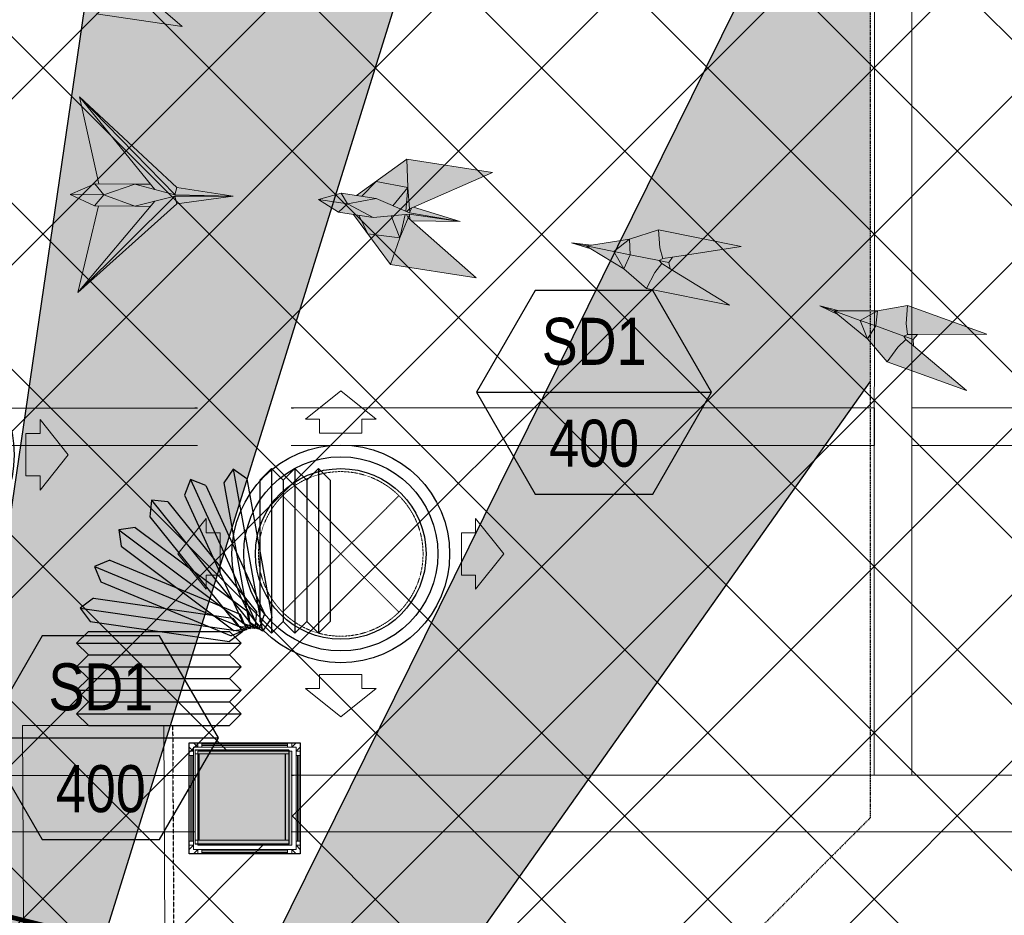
# Model space of a CAD drawing. Header units: millimetres. Extents: x -1435 to 74790, y -2508 to 13830.
# Tile 57 of 95: x 11441 to 13535, y 8981 to 10886. Entities that reach past the tile are written whole.
import ezdxf
from ezdxf.enums import TextEntityAlignment as Align

# ---------------------------------------------------------------- set-up
doc = ezdxf.new("R2010")
doc.units = ezdxf.units.MM
for name, pattern in [('( Hidden )', [0.375, 0.25, -0.125]), ('DASHED', [0.75, 0.5, -0.25]), ('HIDDEN', [0.375, 0.25, -0.125]), ('HIDDENX2', [19.05, 12.7, -6.35])]:
    doc.linetypes.add(name, pattern=pattern)
for name, color, linetype, lineweight, true_color in [('A-CEILING-01', 7, 'Continuous', 5, 0xd56ca8), ('A-CEILING-08', 7, 'Continuous', 5, 0xd56ca8), ('ACMV-SA-DUCT', 200, 'Continuous', 20, 0xbf00ff), ('ACMV-SA-FLOW-ARROW', 200, 'Continuous', 20, 0xbf00ff), ('M-MEP-ELLG-LIGHT', 5, 'Continuous', 15, 0x0000ff)]:
    doc.layers.add(name, color=color, linetype=linetype, lineweight=lineweight, true_color=true_color)
doc.layers.add('A-CELING ELEMENT', color=1, linetype='Continuous')
doc.layers.add('Legend', color=7, linetype='Continuous')
for name, color, linetype, lineweight in [('A-LIGHT', 1, 'Continuous', 5), ('A-Wall & Column', 2, 'Continuous', 0), ('Q-SPCQ', 91, 'Continuous', 9), ('S-BEAM', 12, 'Continuous', 9)]:
    doc.layers.add(name, color=color, linetype=linetype, lineweight=lineweight)
for name, color, linetype, true_color in [('ACMV-DUCT-THERMAL-INT-INS', 9, 'DASHED', 0x808080), ('ACMV-FLEX DUCT', 9, 'Continuous', 0x808080), ('ACMV-GRD', 30, 'Continuous', 0xff7f00), ('RCP LAYOUT', 9, 'Continuous', 0x808080)]:
    doc.layers.add(name, color=color, linetype=linetype, true_color=true_color)
doc.layers.add('Z-TB-NONPLOT', color=9, linetype='Continuous', plot=False)
doc.styles.add('Arial Narrow', font='ARIALN.TTF')
pattern_1 = [(45, (0, 0), (19.8873782, 72.9203868), [93.75, -18.75, 0, -18.75])]
pattern_2 = [(45, (0, 0), (13.2582521, 48.6135912), [62.5, -12.5, 0, -12.5])]

# ---------------------------------------------------------------- blocks, each defined once
blk = doc.blocks.new('A$Cce852dd5')
at = {"layer": 'A-Wall & Column', "color": 8, "lineweight": 0, "true_color": 0x808080}
for p, q in [((-18, 9), (-18, 0)), ((-9, 18), (0, 18)), ((9, 18), (191, 18)), ((9, 15), (191, 15)), ((9, 12), (191, 12)), ((200, 18), (209, 18)), ((218, 9), (218, 0)), ((-18, -9), (-18, -191)), ((-15, -9), (-15, -191)), ((-12, -9), (-12, -191)), ((212, -9), (212, -191)), ((215, -9), (215, -191)), ((218, -9), (218, -191)), ((-18, -209), (-18, -200)), ((218, -200), (218, -209)), ((-9, -218), (0, -218)), ((9, -212), (191, -212)), ((9, -215), (191, -215)), ((9, -218), (191, -218)), ((209, -218), (200, -218))]:
    blk.add_line(p, q, dxfattribs=at)
for points in [[(0, 9), (-9, 18), (-18, 18), (-18, 9), (-9, 0)], [(-9, 0), (-18, 0), (-18, -9), (-9, -9)], [(9, 9), (9, 18), (0, 18), (0, 9)], [(200, 9), (200, 18), (191, 18), (191, 9)], [(209, 0), (218, 9), (218, 18), (209, 18), (200, 9)], [(209, -9), (218, -9), (218, 0), (209, 0)], [(-9, -191), (-18, -191), (-18, -200), (-9, -200)], [(-9, -200), (-18, -209), (-18, -218), (-9, -218), (0, -209)], [(0, -209), (0, -218), (9, -218), (9, -209)], [(191, -209), (191, -218), (200, -218), (200, -209)], [(200, -209), (209, -218), (218, -218), (218, -209), (209, -200)], [(209, -200), (218, -200), (218, -191), (209, -191)]]:
    blk.add_lwpolyline(points, dxfattribs=at)
blk.add_lwpolyline([(-9, -209), (209, -209), (209, 9), (-9, 9)], close=True, dxfattribs=at)
blk = doc.blocks.new('A$C81f607aa')
at = {"layer": 'A-Wall & Column', "true_color": 0x808080}
h = blk.add_hatch(color=8, dxfattribs=at)
h.dxf.hatch_style = 1
h.paths.add_polyline_path([(-3180, 9130), (-3180, 9330), (-3380, 9330), (-3380, 9130)])
at = {"layer": 'A-Wall & Column', "color": 8, "true_color": 0x808080}
for points in [[(-3380, 9130), (-3180, 9130), (-3180, 9330), (-3380, 9330)], [(-3380, 9330), (-3180, 9330), (-3180, 9130), (-3380, 9130)]]:
    blk.add_lwpolyline(points, close=True, dxfattribs=at)
at = {"layer": 'Z-TB-NONPLOT', "color": 8, "lineweight": -3, "true_color": 0x808080}
blk.add_lwpolyline([(-3398, 9348), (-3162, 9348), (-3162, 9112), (-3398, 9112)], close=True, dxfattribs=at)
at = {"color": 8, "lineweight": -3, "true_color": 0x808080}
blk.add_blockref('A$Cce852dd5', (-3380, 9330), dxfattribs=at)
blk = doc.blocks.new('XR-CP-DS$0$ceiling element 01')
at = {"layer": 'A-CELING ELEMENT', "lineweight": 5, "true_color": 0x808080, "transparency": 33554687}
h = blk.add_hatch(dxfattribs=at)
h.set_pattern_fill('ANSI36', color=8, scale=300)
h.set_pattern_definition(pattern_1)
h.paths.add_polyline_path([(-425629.8, -157750.9, -0.039119), (-425655.9, -157707.5), (-427128.8, -158480.5, 0.039269), (-426963.6, -158744.9)])
h.paths.add_polyline_path([(-427216.5, -158526.6, -0.039231), (-427344.4, -158225.6), (-431924, -159775.1), (-429595.3, -159775.1)])
h.paths.add_polyline_path([(-427146.3, -156679.9, 0.039168), (-427262.3, -156968.3), (-425674.3, -157463.1, -0.03857), (-425655.4, -157416.9)])
h.paths.add_polyline_path([(-425704.2, -155604.7, 0.039168), (-426005.5, -155681.4), (-425472.4, -157256.8, -0.03857), (-425424.2, -157244.1)])
edge = h.paths.add_edge_path()
edge.add_line((-430171.7, -151115.1), (-430279.8, -151115.1))
edge.add_line((-430279.8, -151115.1), (-430279.8, -151215.1))
edge.add_line((-430279.8, -151215.1), (-430479.8, -151215.1))
edge.add_line((-430479.8, -151215.1), (-430479.8, -151115.1))
edge.add_line((-430479.8, -151115.1), (-430629.8, -151115.1))
edge.add_line((-430629.8, -151115.1), (-430629.8, -150665.1))
edge.add_line((-430629.8, -150665.1), (-432321.8, -150665.1))
edge.add_line((-432321.8, -150665.1), (-432321.8, -150772.9))
edge.add_line((-432321.8, -150772.9), (-426859.3, -156104.6))
edge.add_arc((-425365.2, -157562.3), 2087.3, 126.7377, 135.7079, ccw=False)
edge.add_line((-426613.8, -155889.5), (-430171.7, -151115.1))
edge = h.paths.add_edge_path()
edge.add_line((-424199.8, -150665.1), (-424199.8, -151115.1))
edge.add_line((-424199.8, -151115.1), (-424349.8, -151115.1))
edge.add_line((-424349.8, -151115.1), (-424349.8, -151215.1))
edge.add_line((-424349.8, -151215.1), (-424444.6, -151215.1))
edge.add_line((-424444.6, -151215.1), (-425069.6, -155496))
edge.add_arc((-425365.2, -157562.3), 2087.3, 72.8718, 81.8578, ccw=False)
edge.add_line((-424750.5, -155567.5), (-423223, -150665.1))
edge.add_line((-423223, -150665.1), (-424199.8, -150665.1))
h.paths.add_polyline_path([(-424567.7, -153182.9), (-424331.7, -153182.9), (-424331.7, -153418.9), (-424567.7, -153418.9)], flags=16)
h = blk.add_hatch(dxfattribs=at)
h.set_pattern_fill('ANSI36', color=8, scale=200)
h.set_pattern_definition(pattern_2)
h.paths.add_polyline_path([(-427235.6, -156635.7, -0.03916), (-427068.3, -156355.4), (-432321.8, -152634.9), (-432321.8, -154121.3)])
h.paths.add_polyline_path([(-425454.1, -150665.1), (-426550.3, -150665.1), (-425721.8, -155505.6, -0.039276), (-425395.8, -155475.2)])
h.paths.add_polyline_path([(-425690.1, -157561.6, -0.038719), (-425686, -157511.7), (-427331.8, -157271.4, 0.039193), (-427353.2, -157581.7)], flags=17)
h.paths.add_polyline_path([(-425084.2, -155595.8, 0.039193), (-425394.6, -155575.9), (-425374.5, -157239, -0.038719), (-425324.5, -157241.6)], flags=17)
h.paths.add_polyline_path([(-423965.7, -156152.8, 0.996512), (-426776.1, -158963.3), (-425599.9, -157787, -0.900286), (-425184.4, -157294.8), (-424476.2, -156294.7), (-424567.8, -156294.7), (-424567.8, -156058.7), (-424331.8, -156058.7), (-424331.8, -156294.7), (-424476.2, -156294.7), (-425184.4, -157294.8, -0.042192), (-425142, -157329.1)])
h = blk.add_hatch(dxfattribs=at)
h.set_pattern_fill('ANSI36', color=8, scale=300)
h.set_pattern_definition(pattern_1)
h.paths.add_polyline_path([(-432321.8, -155391.8), (-432321.8, -156542.9), (-427430.1, -157257, -0.039171), (-427357.2, -156938.7)])
h.paths.add_polyline_path([(-426787.8, -156174.5, 0.039154), (-426986.9, -156413.1), (-425629.6, -157374.3, -0.038492), (-425597.6, -157336.2)])
h.paths.add_polyline_path([(-424491.1, -155778.6, 0.039227), (-424780.5, -155663.9), (-425275.3, -157251.9, -0.038923), (-425228.3, -157269.8)])
h.paths.add_polyline_path([(-423119.8, -154379.5), (-423119.8, -153004.8), (-424446.3, -155688.1, -0.039269), (-424164.6, -155854.8)])
h.paths.add_polyline_path([(-430497.8, -156058.7), (-430497.8, -156294.7), (-430261.8, -156294.7), (-430261.8, -156058.7)], flags=0)
h.paths.add_polyline_path([(-430497.8, -156058.7), (-430261.8, -156058.7), (-430261.8, -156294.7), (-430497.8, -156294.7)], flags=16)
h = blk.add_hatch(dxfattribs=at)
h.set_pattern_fill('ANSI36', color=8, scale=200)
h.set_pattern_definition(pattern_2)
h.paths.add_polyline_path([(-423965.7, -156152.8), (-423894.2, -156081.3, 0.996645), (-426846.1, -159033.2), (-426776.1, -158963.3, -0.996512)])
at = {"layer": 'A-CEILING-01', "color": 8, "true_color": 0x808080}
blk.add_lwpolyline([(-426846.1, -159033.2, -0.996645), (-423894.2, -156081.3)], format="xyb", dxfattribs=at)
at = {"layer": 'A-CELING ELEMENT', "color": 8, "linetype": '( Hidden )', "lineweight": -3, "ltscale": 10, "true_color": 0x808080}
blk.add_lwpolyline([(-427588, -159775.1), (-432321.8, -159775.1), (-432321.8, -150665.1), (-423119.8, -150665.1), (-423119.8, -155306.9), (-427588, -159775.1)], dxfattribs=at)
at = {"layer": 'A-CELING ELEMENT', "color": 8, "lineweight": -3, "true_color": 0x808080}
for points in [[(-424750.5, -155567.5), (-423223, -150665.1)], [(-425069.6, -155496), (-424444.6, -151215.1)], [(-424446.3, -155688.1), (-423119.8, -153004.8)], [(-424164.6, -155854.8), (-423119.8, -154379.5), (-423119.8, -154379.5)]]:
    blk.add_lwpolyline(points, dxfattribs=at)
blk = doc.blocks.new('A$Ced31c995')
at = {"layer": 'M-MEP-ELLG-LIGHT', "lineweight": 0, "true_color": 0x808080}
h = blk.add_hatch(color=8, dxfattribs=at)
h.dxf.hatch_style = 1
h.paths.add_polyline_path([(11586.7, -2608.8), (11448.2, -2488.8), (11441, -2482.6), (11423.7, -2525.2), (11404.3, -2581.9)])
h.paths.add_polyline_path([(11423.7, -2525.2), (11355.9, -2517.5), (11404.3, -2581.9)])
h.paths.add_polyline_path([(11405.1, -2478.6), (11366.7, -2482.5), (11335.9, -2478), (11355.9, -2517.5), (11423.7, -2525.2)])
h.paths.add_polyline_path([(11434.8, -2475.5), (11405.1, -2478.6), (11423.7, -2525.2)], flags=17)
h.paths.add_polyline_path([(11441, -2482.6), (11437.2, -2475.3), (11434.8, -2475.5), (11423.7, -2525.2)], flags=17)
h.paths.add_polyline_path([(11551.4, -2489.1), (11443.5, -2474.6), (11443.5, -2474.7), (11443.6, -2476.3), (11444.5, -2485.7), (11448.2, -2488.8)], flags=17)
h.paths.add_polyline_path([(11443.6, -2476.3), (11441, -2482.6), (11444.5, -2485.7)], flags=16)
h.paths.add_polyline_path([(11443.6, -2476.3), (11443.5, -2474.7), (11437.2, -2475.3), (11441, -2482.6)], flags=17)
h.paths.add_polyline_path([(11551.4, -2489.1), (11443.9, -2471.8), (11443.9, -2471.8), (11372.6, -2442.1), (11331, -2436), (11298.5, -2431.2), (11250, -2444.7), (11292.5, -2471.6), (11325, -2476.4), (11366.7, -2482.5), (11405.1, -2478.6), (11434.8, -2475.5), (11437.2, -2475.3), (11443.5, -2474.6)])
h.paths.add_polyline_path([(11619.7, -2384.7), (11437.3, -2357.8), (11439.5, -2417.7), (11443.8, -2463.5), (11452.5, -2459.6)])
h.paths.add_polyline_path([(11437.3, -2357.8), (11372.4, -2405.5), (11439.5, -2417.7)])
h.paths.add_polyline_path([(11439.5, -2417.7), (11372.4, -2405.5), (11341.8, -2437.6), (11372.6, -2442.1), (11435.8, -2468.4)])
h.paths.add_polyline_path([(11439.5, -2417.7), (11435.8, -2468.4), (11438.1, -2469.4), (11443.8, -2463.5)])
h.paths.add_polyline_path([(11551.4, -2489.1), (11452.5, -2459.6), (11448.1, -2461.5), (11444.6, -2470.3), (11444.5, -2470.2), (11443.9, -2471.8), (11443.9, -2471.8)], flags=17)
h.paths.add_polyline_path([(11444.5, -2470.2), (11443.8, -2463.5), (11438.1, -2469.4), (11443.9, -2471.8)], flags=17)
h.paths.add_polyline_path([(11448.1, -2461.5), (11443.8, -2463.5), (11444.6, -2470.3)], flags=17)
h.paths.add_polyline_path([(11335.9, -2478), (11325, -2476.4), (11355.9, -2517.5)])
h.paths.add_polyline_path([(11372.4, -2405.5), (11331, -2436), (11341.8, -2437.6)], flags=17)
h = blk.add_hatch(color=8, dxfattribs=at)
h.dxf.hatch_style = 1
h.paths.add_polyline_path([(11486.5, -2944), (11519.8, -2943.8), (11368.8, -2758.1), (11409.7, -2943.2)], flags=17)
h.paths.add_polyline_path([(11486.1, -2990.5), (11528.9, -2980.1), (11571.6, -2969.7), (11695.7, -2969.3), (11571.5, -2966.5), (11571.5, -2966.4), (11529.1, -2955.2), (11486.5, -2944), (11420.1, -2966.6)])
h.paths.add_polyline_path([(11420.1, -2966.6), (11348.5, -2965.9), (11400.6, -2989.7)])
h.paths.add_polyline_path([(11420.1, -2966.6), (11420.1, -2966.6), (11401.1, -2943.1), (11348.5, -2965.9)])
h.paths.add_polyline_path([(11486.5, -2944), (11409.7, -2943.2), (11401.1, -2943.1), (11420.1, -2966.6)], flags=17)
h.paths.add_polyline_path([(11486.1, -2990.5), (11420.1, -2966.6), (11420.1, -2966.6), (11400.6, -2989.7)])
h.paths.add_polyline_path([(11519.4, -2991.4), (11486.1, -2990.5), (11409.2, -2989.8), (11364.7, -3174.1)], flags=16)
h.paths.add_polyline_path([(11571.5, -2966.4), (11571.5, -2966.3), (11368.8, -2758.1), (11519.8, -2943.8), (11529.1, -2955.2)])
h.paths.add_polyline_path([(11571.5, -2966.3), (11575.7, -2950.8), (11368.8, -2758.1)])
h.paths.add_polyline_path([(11529.1, -2955.2), (11519.8, -2943.8), (11486.5, -2944)], flags=17)
h.paths.add_polyline_path([(11519.4, -2991.4), (11528.9, -2980.1), (11486.1, -2990.5)], flags=16)
h.paths.add_polyline_path([(11571.6, -2969.7), (11528.9, -2980.1), (11519.4, -2991.4), (11364.7, -3174.1)], flags=17)
h.paths.add_polyline_path([(11575.3, -2985.5), (11571.6, -2969.7), (11364.7, -3174.1)])
h.paths.add_polyline_path([(11695.7, -2969.3), (11571.6, -2969.7), (11575.3, -2985.5)])
h.paths.add_polyline_path([(11695.7, -2969.3), (11575.7, -2950.8), (11571.5, -2966.3), (11571.7, -2966.5)], flags=17)
h = blk.add_hatch(color=8, dxfattribs=at)
h.dxf.hatch_style = 1
h.paths.add_polyline_path([(12212.1, -3142.9), (12074.6, -3021.8), (12067.4, -3015.5), (12049.8, -3058), (12030, -3114.5)])
h.paths.add_polyline_path([(12049.8, -3058), (11982.1, -3049.8), (12030, -3114.5)])
h.paths.add_polyline_path([(12031.6, -3011.2), (11993.1, -3014.9), (11962.4, -3010.1), (11982.1, -3049.8), (12049.8, -3058)])
h.paths.add_polyline_path([(12061.3, -3008.4), (12031.6, -3011.2), (12049.8, -3058)], flags=17)
h.paths.add_polyline_path([(12067.4, -3015.5), (12063.8, -3008.2), (12061.3, -3008.4), (12049.8, -3058)], flags=17)
h.paths.add_polyline_path([(12177.8, -3022.9), (12070, -3007.6), (12070, -3007.6), (12070.2, -3009.2), (12071, -3018.6), (12074.6, -3021.8)], flags=17)
h.paths.add_polyline_path([(12070.2, -3009.2), (12067.4, -3015.5), (12071, -3018.6)], flags=16)
h.paths.add_polyline_path([(12070.2, -3009.2), (12070, -3007.6), (12063.8, -3008.2), (12067.4, -3015.5)], flags=17)
h.paths.add_polyline_path([(12177.8, -3022.9), (12070.4, -3004.8), (12070.4, -3004.8), (11999.4, -2974.5), (11957.8, -2968), (11925.3, -2963), (11876.8, -2976.1), (11919.1, -3003.4), (11951.5, -3008.4), (11993.1, -3014.9), (12031.6, -3011.2), (12061.3, -3008.4), (12063.8, -3008.2), (12070, -3007.6)])
h.paths.add_polyline_path([(12246.9, -2919), (12064.8, -2890.7), (12066.5, -2950.6), (12070.4, -2996.4), (12079.1, -2992.6)])
h.paths.add_polyline_path([(12064.8, -2890.7), (11999.5, -2937.9), (12066.5, -2950.6)])
h.paths.add_polyline_path([(12066.5, -2950.6), (11999.5, -2937.9), (11968.7, -2969.7), (11999.4, -2974.5), (12062.4, -3001.3)])
h.paths.add_polyline_path([(12066.5, -2950.6), (12062.4, -3001.3), (12064.7, -3002.3), (12070.4, -2996.4)])
h.paths.add_polyline_path([(12177.8, -3022.9), (12079.1, -2992.6), (12074.7, -2994.6), (12071.1, -3003.3), (12071.1, -3003.2), (12070.4, -3004.8), (12070.5, -3004.8)], flags=17)
h.paths.add_polyline_path([(12071.1, -3003.2), (12070.4, -2996.4), (12064.7, -3002.3), (12070.4, -3004.8)], flags=17)
h.paths.add_polyline_path([(12074.7, -2994.6), (12070.4, -2996.4), (12071.1, -3003.3)], flags=17)
h.paths.add_polyline_path([(11962.4, -3010.1), (11951.5, -3008.4), (11982.1, -3049.8)])
h.paths.add_polyline_path([(11999.5, -2937.9), (11957.8, -2968), (11968.7, -2969.7)], flags=17)
h = blk.add_hatch(color=8, dxfattribs=at)
h.dxf.hatch_style = 1
h.paths.add_polyline_path([(12775.8, -3076.2), (12599.6, -3040.8), (12538.6, -3061.1), (12457.8, -3073.3), (12415.1, -3068.8), (12456.2, -3081.1), (12526.1, -3123.6), (12574.5, -3165.8), (12750.7, -3201.1), (12624.9, -3123.9), (12622, -3110.3), (12629.9, -3098.9)])
h = blk.add_hatch(color=8, dxfattribs=at)
h.dxf.hatch_style = 1
h.paths.add_polyline_path([(13044.5, -3272.9), (13029.2, -3233.6), (12972.6, -3213.2), (12981.6, -3220.7)])
h.paths.add_polyline_path([(13044.5, -3272.9), (13062.1, -3245.4), (13029.2, -3233.6)])
h.paths.add_polyline_path([(13062.1, -3245.4), (13066, -3212.9), (13029.2, -3233.6)])
h.paths.add_polyline_path([(13121.4, -3266.8), (13129.6, -3263.9), (13126.7, -3240.4), (13129.3, -3201.9), (13066, -3212.9), (13062.1, -3245.4)])
h.paths.add_polyline_path([(13086.1, -3321.8), (13108.7, -3290.4), (13125.9, -3274.1), (13121.4, -3266.8), (13062.1, -3245.4), (13062.1, -3245.4), (13044.5, -3272.9)])
h.paths.add_polyline_path([(13255.2, -3382.7), (13142.1, -3287.8), (13125.9, -3274.1), (13108.7, -3290.4), (13086.1, -3321.8)])
h.paths.add_polyline_path([(13298.4, -3262.7), (13129.3, -3201.9), (13126.7, -3240.4), (13129.6, -3263.9), (13150.8, -3263.8)])
h.paths.add_polyline_path([(13142.1, -3287.8), (13141.3, -3273.9), (13130, -3269.8), (13121.4, -3266.8), (13125.9, -3274.1)])
h.paths.add_polyline_path([(13141.3, -3273.9), (13150.8, -3263.8), (13129.6, -3263.9), (13121.4, -3266.8), (13130, -3269.8)])
h.paths.add_polyline_path([(13029.2, -3233.6), (13066, -3212.9), (12984.3, -3213.1), (12972.6, -3213.2)])
h.paths.add_polyline_path([(12981.6, -3220.7), (12972.6, -3213.2), (12942.8, -3202.4)])
h.paths.add_polyline_path([(12984.3, -3213.1), (12942.8, -3202.4), (12972.6, -3213.2)])
at = {"layer": 'M-MEP-ELLG-LIGHT', "color": 8, "lineweight": 0, "true_color": 0x808080}
for p, q in [((11586.7, -2608.8), (11448.2, -2488.8)), ((11404.3, -2581.9), (11586.7, -2608.8)), ((12064.8, -2890.7), (11957.8, -2968)), ((12246.9, -2919), (12064.8, -2890.7)), ((12064.8, -2890.7), (12066.5, -2950.6)), ((12079.1, -2992.6), (12246.9, -2919)), ((11968.7, -2969.7), (11999.5, -2937.9)), ((11999.5, -2937.9), (12066.5, -2950.6)), ((12066.5, -2950.6), (12035, -2989.6)), ((12066.5, -2950.6), (12062.4, -3001.3)), ((12066.5, -2950.6), (12070.4, -2996.4)), ((11925.3, -2963), (11876.8, -2976.1)), ((11957.8, -2968), (11925.3, -2963)), ((11957.8, -2968), (11999.4, -2974.5)), ((11876.8, -2976.1), (11919.1, -3003.4)), ((11999.4, -2974.5), (12070.5, -3004.8)), ((12070.4, -2996.4), (12079.1, -2992.6)), ((12177.8, -3022.9), (12079.1, -2992.6)), ((11919.1, -3003.4), (11951.5, -3008.4)), ((11951.5, -3008.4), (12030, -3114.5)), ((11993.1, -3014.9), (11951.5, -3008.4)), ((11982.1, -3049.8), (11962.4, -3010.1)), ((12070, -3007.6), (11993.1, -3014.9)), ((12031.6, -3011.2), (12049.8, -3058)), ((12061.3, -3008.4), (12049.8, -3058)), ((12063.8, -3008.2), (12067.4, -3015.5)), ((12064.7, -3002.3), (12070.4, -2996.4)), ((12067.4, -3015.5), (12070.2, -3009.2)), ((12177.8, -3022.9), (12070, -3007.6)), ((12070.2, -3009.2), (12070, -3007.6)), ((12070.2, -3009.2), (12071, -3018.6)), ((12070.4, -2996.4), (12071.1, -3003.2)), ((12071.1, -3003.2), (12070.4, -3004.8)), ((12070.5, -3004.8), (12177.8, -3022.9)), ((12071.1, -3003.2), (12074.7, -2994.6)), ((12049.8, -3058), (12067.4, -3015.5)), ((12067.4, -3015.5), (12074.6, -3021.8)), ((12212.1, -3142.9), (12074.6, -3021.8)), ((12074.6, -3021.8), (12177.8, -3022.9)), ((12049.8, -3058), (11982.1, -3049.8)), ((12599.6, -3040.8), (12538.6, -3061.1)), ((12775.8, -3076.2), (12599.6, -3040.8)), ((12602.7, -3079.4), (12599.6, -3040.8)), ((12030, -3114.5), (12049.8, -3058)), ((12456.2, -3081.1), (12415.1, -3068.8)), ((12415.1, -3068.8), (12457.8, -3073.3)), ((12415.1, -3068.8), (12446.2, -3075.1)), ((12457.8, -3073.3), (12446.2, -3075.1)), ((12446.2, -3075.1), (12456.2, -3081.1)), ((12446.2, -3075.1), (12505.2, -3086.9)), ((12538.6, -3061.1), (12457.8, -3073.3)), ((12538.6, -3061.1), (12505.2, -3086.9)), ((12539.5, -3093.8), (12538.6, -3061.1)), ((12629.9, -3098.9), (12775.8, -3076.2)), ((12456.2, -3081.1), (12526.1, -3123.6)), ((12505.2, -3086.9), (12539.5, -3093.8)), ((12505.2, -3086.9), (12526.1, -3123.6)), ((12526.1, -3123.6), (12539.5, -3093.8)), ((12539.5, -3093.8), (12601.3, -3106.2)), ((12609, -3102.2), (12602.7, -3079.4)), ((12629.9, -3098.9), (12609, -3102.2)), ((12622, -3110.3), (12629.9, -3098.9)), ((12030, -3114.5), (12212.1, -3142.9)), ((12592.2, -3131.4), (12606.8, -3112.8)), ((12601.3, -3106.2), (12609, -3102.2)), ((12601.3, -3106.2), (12610.3, -3108)), ((12606.8, -3112.8), (12601.3, -3106.2)), ((12624.9, -3123.9), (12606.8, -3112.8)), ((12610.3, -3108), (12622, -3110.3)), ((12624.9, -3123.9), (12622, -3110.3)), ((12526.1, -3123.6), (12574.5, -3165.8)), ((12574.5, -3165.8), (12592.2, -3131.4)), ((12750.7, -3201.1), (12624.9, -3123.9)), ((12574.5, -3165.8), (12750.7, -3201.1))]:
    blk.add_line(p, q, dxfattribs=at)
for points in [[(11409.7, -2943.2), (11368.8, -2758.1), (11575.7, -2950.8), (11695.7, -2969.3), (11575.3, -2985.5), (11364.7, -3174.1), (11409.2, -2989.8)], [(11401.1, -2943.1), (11420.1, -2966.6), (11486.5, -2944), (11529.1, -2955.2), (11368.8, -2758.1), (11571.7, -2966.5), (11695.7, -2969.3), (11571.6, -2969.7), (11364.7, -3174.1), (11528.9, -2980.1), (11486.1, -2990.5), (11420.1, -2966.6), (11400.6, -2989.7)], [(11519.8, -2943.8), (11486.5, -2944), (11401.1, -2943.1), (11348.5, -2965.9), (11400.6, -2989.7), (11486.1, -2990.5), (11519.4, -2991.4)], [(11575.7, -2950.8), (11571.5, -2966.4), (11529.1, -2955.2)], [(11348.5, -2965.9), (11420.1, -2966.6)], [(11575.3, -2985.5), (11571.6, -2969.7), (11528.9, -2980.1)], [(11925.3, -2963), (11938.8, -2985.8), (11999.4, -2974.5)], [(11876.8, -2976.1), (11938.8, -2985.8)], [(11993.1, -3014.9), (11938.8, -2985.8), (11919.1, -3003.4)], [(12981.6, -3220.7), (12942.8, -3202.4), (12984.3, -3213.1), (12972.6, -3213.2), (12981.6, -3220.7), (13044.5, -3272.9), (13086.1, -3321.8), (13255.2, -3382.7), (13142.1, -3287.8), (13141.3, -3273.9), (13150.8, -3263.8), (13298.4, -3262.7), (13129.3, -3201.9), (13066, -3212.9), (12984.3, -3213.1)], [(12942.8, -3202.4), (12972.6, -3213.2), (13029.2, -3233.6), (13062.1, -3245.4), (13121.4, -3266.8), (13130, -3269.8), (13141.3, -3273.9)], [(13086.1, -3321.8), (13108.7, -3290.4), (13125.9, -3274.1), (13121.4, -3266.8), (13129.6, -3263.9), (13126.7, -3240.4), (13129.3, -3201.9)], [(13029.2, -3233.6), (13044.5, -3272.9), (13062.1, -3245.4), (13066, -3212.9), (13029.2, -3233.6)], [(13150.8, -3263.8), (13129.6, -3263.9)], [(13142.1, -3287.8), (13125.9, -3274.1)]]:
    blk.add_lwpolyline(points, dxfattribs=at)
blk = doc.blocks.new('A$C256bf26b')
at = {"layer": 'A-CEILING-01', "true_color": 0x808080}
h = blk.add_hatch(dxfattribs=at)
h.set_pattern_fill('ANSI37', color=8, scale=2000)
h.set_pattern_definition([(45, (0, 0), (-176.7767, 176.7767), []), (135, (0, 0), (-176.7767, -176.7767), [])])
edge = h.paths.add_edge_path()
edge.add_line((17350, 13380), (12020, 13380))
edge.add_line((12020, 13380), (12020, 13280))
edge.add_line((12020, 13280), (11820, 13280))
edge.add_line((11820, 13280), (11820, 13380))
edge.add_line((11820, 13380), (6090, 13380))
edge.add_line((6090, 13380), (6090, 13280))
edge.add_line((6090, 13280), (5890, 13280))
edge.add_line((5890, 13280), (5890, 13380))
edge.add_line((5890, 13380), (350, 13380))
edge.add_line((350, 13380), (200, 13380))
edge.add_line((200, 13380), (200, 4520))
edge.add_line((200, 4520), (650, 4520))
edge.add_line((650, 4520), (650, 4220))
edge.add_line((650, 4220), (200, 4220))
edge.add_line((200, 4220), (200, 3270))
edge.add_line((200, 3270), (3945, 3270))
edge.add_line((3945, 3270), (3945, 3920))
edge.add_line((3945, 3920), (6135, 3920))
edge.add_line((6135, 3920), (6135, 3270))
edge.add_line((6135, 3270), (9805, 3270))
edge.add_line((9805, 3270), (9805, 3070))
edge.add_line((9805, 3070), (10125.7, 3070))
edge.add_line((10125.7, 3070), (10125.7, 3423))
edge.add_line((10125.7, 3423), (11242.1, 4539.4))
edge.add_line((11242.1, 4539.4), (10770.1, 5011.3))
edge.add_line((10770.1, 5011.3), (11904.4, 6145.6))
edge.add_line((11904.4, 6145.6), (14298.8, 8540))
edge.add_line((14298.8, 8540), (14450, 8540))
edge.add_line((14450, 8540), (14450, 9620))
edge.add_line((14450, 9620), (14450, 12330))
edge.add_arc((15200, 12330), 750, 90, 180, ccw=False)
edge.add_line((15200, 13080), (17350, 13080))
edge.add_line((17350, 13080), (17350, 13380))
h.paths.add_polyline_path([(5890.1, 11294.2), (6090.1, 11294.2), (6090.1, 11094.2), (5890.1, 11094.2)], flags=16)
h.paths.add_polyline_path([(5890.1, 9330), (6090.1, 9330), (6090.1, 9130), (5890.1, 9130)], flags=16)
h.paths.add_polyline_path([(5890, 8418.4), (6090, 8418.4), (6090, 8218.4), (5890, 8218.4)], flags=16)
h.paths.add_polyline_path([(5890, 6030), (6090, 6030), (6090, 5830), (5890, 5830)], flags=16)
h.paths.add_polyline_path([(11820, 8418.4), (12020, 8418.4), (12020, 8218.4), (11820, 8218.4)], flags=16)
h.paths.add_polyline_path([(11820, 9330), (12020, 9330), (12020, 9130), (11820, 9130)], flags=16)
h.paths.add_polyline_path([(11820.1, 11294.2), (12020.1, 11294.2), (12020.1, 11094.2), (11820.1, 11094.2)], flags=16)
at = {"layer": 'A-CEILING-01', "color": 8, "true_color": 0x808080}
blk.add_lwpolyline([(11820, 9330), (12020, 9330), (12020, 9130), (11820, 9130)], close=True, dxfattribs=at)
blk.add_lwpolyline([(11820, 9330), (12020, 9330), (12020, 9130), (11820, 9130)], close=True, dxfattribs=at)
at = {"layer": 'M-MEP-ELLG-LIGHT', "color": 8, "linetype": 'HIDDENX2', "true_color": 0x808080, "const_width": 10}
blk.add_lwpolyline([(12475.6, 8413.8, 0.996645), (9523.7, 5461.9, 1)], format="xyb", dxfattribs=at)
at = {"color": 8, "true_color": 0x808080}
blk.add_blockref('A$C81f607aa', (15200, 0), dxfattribs=at)
at = {"layer": 'A-CEILING-08', "color": 8, "lineweight": 0, "true_color": 0x808080}
blk.add_blockref('XR-CP-DS$0$ceiling element 01', (436369.8, 164495.1), dxfattribs=at)
at = {"layer": 'A-LIGHT', "color": 8, "true_color": 0x808080}
blk.add_blockref('A$Ced31c995', (200, 13480), dxfattribs=at)
blk = doc.blocks.new('SA-RCD-350')
at = {"layer": 'ACMV-GRD'}
for radius in [231.5, 206.5, 181.5]:
    blk.add_circle((0, 0), radius, dxfattribs=at)
at = {"layer": 'ACMV-SA-DUCT', "linetype": 'HIDDEN'}
for p, q in [((-123.7, 123.7), (123.7, -123.7)), ((123.7, 123.7), (-123.7, -123.7))]:
    blk.add_line(p, q, dxfattribs=at)
blk.add_circle((0, 0), 175, dxfattribs=at)
at = {"layer": 'ACMV-SA-FLOW-ARROW'}
for points in [[(0, 346.5), (-75, 286.5), (-45, 286.5), (-45, 256.5), (45, 256.5), (45, 286.5), (75, 286.5), (0, 346.5)], [(-346.5, 0), (-286.5, 75), (-286.5, 45), (-256.5, 45), (-256.5, -45), (-286.5, -45), (-286.5, -75), (-346.5, 0)], [(346.5, 0), (286.5, 75), (286.5, 45), (256.5, 45), (256.5, -45), (286.5, -45), (286.5, -75), (346.5, 0)], [(0, -346.5), (-75, -286.5), (-45, -286.5), (-45, -256.5), (45, -256.5), (45, -286.5), (75, -286.5), (0, -346.5)]]:
    blk.add_lwpolyline(points, dxfattribs=at)
blk = doc.blocks.new('DIAL-LT-NDE-ZZ-M3-S-201_rvt-7-RCP-Store 04 at Node L5 Level')
at = {"layer": 'Q-SPCQ', "color": 7}
for p, q in [((-509347.3, 151737.6), (-509547.3, 151737.6)), ((-509547.3, 151729.6), (-509547.3, 151737.6)), ((-509347.3, 151729.6), (-509347.3, 151737.6)), ((-509547.3, 151729.6), (-509547.3, 151545.6)), ((-509547.3, 151729.6), (-509539.3, 151729.6)), ((-509547.3, 151729.6), (-509347.3, 151729.6)), ((-509539.3, 151545.6), (-509539.3, 151729.6)), ((-509355.3, 151729.6), (-509355.3, 151545.6)), ((-509355.3, 151729.6), (-509347.3, 151729.6)), ((-509347.3, 151545.6), (-509347.3, 151729.6)), ((-509347.4, 151545.6), (-509547.4, 151545.6)), ((-509547.4, 151537.6), (-509547.4, 151545.6)), ((-509547.4, 151537.6), (-509347.4, 151537.6)), ((-509539.3, 151545.6), (-509547.3, 151545.6)), ((-509347.3, 151545.6), (-509355.3, 151545.6)), ((-509347.4, 151537.6), (-509347.4, 151545.6))]:
    blk.add_line(p, q, dxfattribs=at)
at = {"layer": 'S-BEAM', "color": 7}
for p, q in [((-511380.3, 152465), (-509542.5, 152464.9)), ((-511380.3, 152465), (-509542.5, 152464.9)), ((-509342.5, 152464.9), (-509338.3, 152464.9)), ((-509342.5, 152464.9), (-509338.3, 152464.9)), ((-509542.5, 152384.9), (-511380.3, 152385)), ((-509542.5, 152384.9), (-511380.3, 152385)), ((-509338.3, 152384.9), (-509342.5, 152384.9)), ((-509338.3, 152384.9), (-509342.5, 152384.9)), ((-515274.2, 151683.8), (-509547.3, 151683.6)), ((-515274.2, 151683.8), (-509547.3, 151683.6)), ((-509342.6, 151683.6), (-509338.3, 151683.6)), ((-509342.6, 151683.6), (-509338.3, 151683.6)), ((-509547.3, 151563.6), (-515274.2, 151563.8)), ((-509547.3, 151563.6), (-515274.2, 151563.8)), ((-509338.3, 151563.6), (-509342.6, 151563.6)), ((-509338.3, 151563.6), (-509342.6, 151563.6)), ((-509547.4, 151537.6), (-509547.4, 151537.6)), ((-509547.4, 151537.6), (-509547.4, 151537.6))]:
    blk.add_line(p, q, dxfattribs=at)
blk = doc.blocks.new('DIAL-LT-NDE-ZZ-M3-S-201_rvt-2-RCP-Store 03 at Node L5 Level')
at = {"layer": 'Q-SPCQ', "color": 7}
for p, q in [((-509347.3, 151737.6), (-509547.2, 151737.6)), ((-509347.3, 151729.6), (-509347.3, 151737.6)), ((-509547.2, 151729.6), (-509539.3, 151729.6)), ((-509547.2, 151729.6), (-509347.3, 151729.6)), ((-509539.3, 151545.6), (-509539.3, 151729.6)), ((-509355.3, 151729.6), (-509355.3, 151545.6)), ((-509355.3, 151729.6), (-509347.3, 151729.6)), ((-509347.3, 151545.6), (-509347.3, 151729.6)), ((-509539.3, 151545.6), (-509547.2, 151545.6)), ((-509347.4, 151545.6), (-509547.2, 151545.6)), ((-509547.2, 151537.6), (-509347.4, 151537.6)), ((-509347.3, 151545.6), (-509355.3, 151545.6)), ((-509347.4, 151537.6), (-509347.4, 151545.6))]:
    blk.add_line(p, q, dxfattribs=at)
at = {"layer": 'S-BEAM', "color": 7}
for p, q in [((-508102.4, 151683.6), (-508102.3, 153498.1)), ((-508102.4, 151683.6), (-508102.3, 153498.1)), ((-508022.3, 153498.1), (-508022.4, 151683.6)), ((-508022.3, 153498.1), (-508022.4, 151683.6)), ((-509547.2, 152464.9), (-509542.5, 152464.9)), ((-509547.2, 152464.9), (-509542.5, 152464.9)), ((-509342.5, 152464.9), (-508102.3, 152464.9)), ((-509342.5, 152464.9), (-508102.3, 152464.9)), ((-508102.3, 152455.3), (-508102.3, 152464.9)), ((-508102.3, 152455.3), (-508102.3, 152464.9)), ((-508102.3, 152394.5), (-508102.3, 152455.3)), ((-508102.3, 152394.5), (-508102.3, 152455.3)), ((-508022.3, 152464.9), (-506717.3, 152464.9)), ((-508022.3, 152464.9), (-508022.3, 152455.3)), ((-508022.3, 152464.9), (-506717.3, 152464.9)), ((-508022.3, 152464.9), (-508022.3, 152455.3)), ((-508022.3, 152455.3), (-508022.3, 152394.5)), ((-508022.3, 152455.3), (-508022.3, 152394.5)), ((-509542.5, 152384.9), (-509547.2, 152384.9)), ((-509542.5, 152384.9), (-509547.2, 152384.9)), ((-508102.3, 152384.9), (-509342.5, 152384.9)), ((-508102.3, 152384.9), (-509342.5, 152384.9)), ((-508102.3, 152384.9), (-508102.3, 152394.5)), ((-508102.3, 152384.9), (-508102.3, 152394.5)), ((-508022.3, 152394.5), (-508022.3, 152384.9)), ((-508022.3, 152394.5), (-508022.3, 152384.9)), ((-506717.3, 152384.9), (-508022.3, 152384.9)), ((-506717.3, 152384.9), (-508022.3, 152384.9)), ((-509342.6, 151683.6), (-504009.7, 151683.5)), ((-509342.6, 151683.6), (-504009.7, 151683.5)), ((-504009.7, 151563.5), (-509342.6, 151563.6)), ((-504009.7, 151563.5), (-509342.6, 151563.6))]:
    blk.add_line(p, q, dxfattribs=at)
blk = doc.blocks.new('A$Cbdc54e46')
at = {"color": 180, "lineweight": 5}
blk.add_blockref('DIAL-LT-NDE-ZZ-M3-S-201_rvt-7-RCP-Store 04 at Node L5 Level', (503662, -156234.9), dxfattribs=at)
at = {"color": 60, "lineweight": 5}
blk.add_blockref('DIAL-LT-NDE-ZZ-M3-S-201_rvt-2-RCP-Store 03 at Node L5 Level', (503661.3, -156234.7), dxfattribs=at)
blk = doc.blocks.new('A$Cf662d679')
blk.add_blockref('A$Cbdc54e46', (0, 0))
blk = doc.blocks.new('FC300')
at = {"layer": 'ACMV-FLEX DUCT'}
for p, q in [((-50, 150), (-25, 175)), ((-25, 175), (-25, -175)), ((-25, 175), (0, 150)), ((-50, 150), (-50, -150)), ((0, 150), (0, -150)), ((-50, -150), (-25, -175)), ((-25, -175), (0, -150))]:
    blk.add_line(p, q, dxfattribs=at)
blk = doc.blocks.new('AIR Terminal Tag')
at = {"layer": 'Legend'}
blk.add_line((-250, 0), (250, 0), dxfattribs=at)
blk.add_lwpolyline([(-125, 216.5), (-250, 0), (-125, -216.5), (125, -216.5), (250, 0), (125, 216.5)], close=True, dxfattribs=at)
at = {"layer": 'Legend', "style": 'Arial Narrow'}
for tag, p in [('AIR_TERMINAL_TYPE_NUMBER', (0, 108.3)), ('CFM', (0, -108.3))]:
    blk.add_attdef(tag, text='', height=100, dxfattribs=at).set_placement(p, align=Align.MIDDLE_CENTER)

msp = doc.modelspace()

# ---------------------------------------------------------------- linework, layer by layer
at = {"layer": 'ACMV-DUCT-THERMAL-INT-INS'}
msp.add_lwpolyline([(11766.6, 9385), (11773.2, 8055.3), (11790.9, 8019.7), (12222.4, 8019.7), (12672.4, 8094.7), (13003.7, 8094.7), (13022.7, 8130.5), (13022.7, 8272.9, 0.414214), (12891.7, 8403.9, 0.414214)], format="xyb", dxfattribs=at)
at = {"layer": 'ACMV-SA-DUCT'}
msp.add_lwpolyline([(11747.6, 9384.9), (11447.6, 9384.9), (11454.2, 8050.7), (11754.2, 8050.7)], close=True, dxfattribs=at)

# ---------------------------------------------------------------- block references
msp.add_blockref('A$Cf662d679', (17700, 13830))
at = {"layer": 'ACMV-GRD'}
for p in [(11198.2, 9960.6), (12124.2, 9749.8)]:
    msp.add_blockref('SA-RCD-350', p, dxfattribs=at)
at = {"layer": 'ACMV-SA-DUCT', "xscale": -1}
for p, rotation in [((11901.9, 9753.2), 10.20590190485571), ((11854.3, 9738.3), 24.52984678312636), ((11811.9, 9712.1), 38.85379166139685), ((11777.3, 9676.2), 53.17773653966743), ((11752.6, 9632.9), 67.501681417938), ((11739.4, 9584.8), 81.82562629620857), ((11737.4, 9534.9), 90), ((11737.4, 9484.9), 90), ((11737.4, 9434.9), 90), ((11737.4, 9384.9), 90)]:
    msp.add_blockref('FC300', p, dxfattribs=dict(at, rotation=rotation))
for p in [(11951.8, 9756.3), (12001.8, 9756.3), (12051.8, 9756.3)]:
    msp.add_blockref('FC300', p, dxfattribs=at)
at = {"layer": 'Legend'}
for p in [(12663, 10093.6), (11613.9, 9358.8)]:
    msp.add_blockref('AIR Terminal Tag', p, dxfattribs=at).add_auto_attribs({'CFM': '400', 'AIR_TERMINAL_TYPE_NUMBER': 'SD1'})
at = {"layer": 'RCP LAYOUT'}
msp.add_blockref('A$C256bf26b', (0, 0), dxfattribs=at)

doc.saveas('drawing.dxf')
